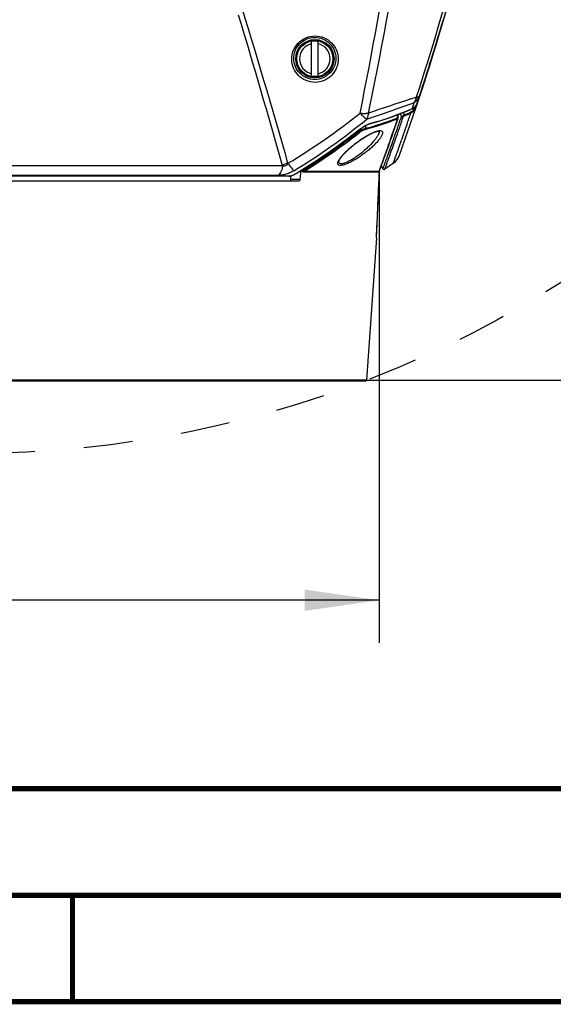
# Model space of a CAD drawing. Header units: millimetres. Extents: x 0 to 420, y 0 to 297.
# Tile 4 of 139: x 123 to 148, y 0 to 46. Entities that reach past the tile are written whole.
import ezdxf

# ---------------------------------------------------------------- set-up
doc = ezdxf.new("R2010")
doc.units = ezdxf.units.MM
doc.header["$LTSCALE"] = 23.1
doc.linetypes.add('DASHED', pattern=[0.2, 0.1, -0.1])
doc.layers.get('0').update_dxf_attribs({"linetype": 'CONTINUOUS'})
for name, color, linetype in [('02___PRT_ALL_AXES', 7, 'CONTINUOUS'), ('06___PRT_ALL_SURFS', 7, 'CONTINUOUS'), ('DIM_PILOTEES', 7, 'CONTINUOUS')]:
    doc.layers.add(name, color=color, linetype=linetype)
doc.styles.get("Standard").update_dxf_attribs({"font": 'txt', "width": 0.7})
doc.dimstyles.new('DIMSTYLE_4', dxfattribs={"dimtxt": 2.5, "dimasz": 3.5, "dimexe": 2, "dimexo": 0, "dimtad": 1, "dimdec": 0, "dimlfac": 5, "dimdsep": 46, "dimtxsty": 'Standard', "dimblk": '_FILLED', "dimblk1": '_FILLED', "dimblk2": '_FILLED', "dimcen": 0.09, "dimazin": 2, "dimtp": 0.5, "dimtm": 0.5, "dimtfac": 1, "dimtdec": 0, "dimtofl": 0, "dimtmove": 0, "dimatfit": 3, "dimldrblk": '_FILLED', "dimfxl": 0, "dimtolj": 1, "dimarcsym": 0})

# ---------------------------------------------------------------- blocks, each defined once
blk = doc.blocks.new('_FILLED')
at = {"color": 0, "linetype": 'ByBlock'}
blk.add_solid([(0, 0), (-1, 0.143), (-1, -0.143)], dxfattribs=at)
blk = doc.blocks.new('*D6')
at = {"layer": 'DIM_PILOTEES', "color": 2, "linetype": 'Continuous'}
for p, q in [((100.764, 38.988), (100.764, 16.863)), ((139.404, 38.988), (139.404, 16.863)), ((100.764, 18.863), (120.084, 18.863)), ((139.404, 18.863), (120.084, 18.863))]:
    blk.add_line(p, q, dxfattribs=at)
at = {"layer": 'DIM_PILOTEES', "color": 2, "linetype": 'Continuous', "xscale": 3.5, "yscale": 3.5, "zscale": 3.5, "rotation": 180}
blk.add_blockref('_FILLED', (100.764, 18.863), dxfattribs=at)
at = {"layer": 'DIM_PILOTEES', "color": 2, "linetype": 'Continuous', "xscale": 3.5, "yscale": 3.5, "zscale": 3.5}
blk.add_blockref('_FILLED', (139.404, 18.863), dxfattribs=at)
at = {"layer": 'DIM_PILOTEES', "color": 2, "linetype": 'Continuous', "insert": (120.084, 21.988), "char_height": 2.5, "width": 7.76786, "attachment_point": 2, "line_spacing_factor": 0.9}
blk.add_mtext('{\\ftxt;\\W0.0001;\\H0.0001;\\~}{\\ftxt;\\W2.0714285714;\\H2.5; }{\\ftxt;\\W0.0001;\\H0.0001;\\~}', dxfattribs=at)
blk = doc.blocks.new('*D7')
at = {"layer": 'DIM_PILOTEES', "color": 2, "linetype": 'Continuous'}
for p, q in [((159.145, 78.431), (177.767, 78.431)), ((175.767, 78.431), (175.767, 53.821)), ((175.767, 29.21), (175.767, 53.821)), ((129.447, 29.21), (177.767, 29.21))]:
    blk.add_line(p, q, dxfattribs=at)
at = {"layer": 'DIM_PILOTEES', "color": 2, "linetype": 'Continuous', "xscale": 3.5, "yscale": 3.5, "zscale": 3.5}
for p, rotation in [((175.767, 78.431), 90), ((175.767, 29.21), 270)]:
    blk.add_blockref('_FILLED', p, dxfattribs=dict(at, rotation=rotation))
at = {"layer": 'DIM_PILOTEES', "color": 2, "linetype": 'Continuous', "insert": (172.642, 54.35), "char_height": 2.5, "width": 17.41071, "attachment_point": 2, "rotation": 90, "line_spacing_factor": 0.9}
blk.add_mtext('{\\ftxt;\\W0.0001;\\H0.0001;\\~}{\\ftxt;\\W2.2857142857;\\H2.5; }{\\ftxt;\\W0.0001;\\H0.0001;\\~}{\\ftxt;\\W0.0001;\\H0.0001;\\~}{\\ftxt;\\W2.3571428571;\\H2.5; }{\\ftxt;\\W0.0001;\\H0.0001;\\~}', dxfattribs=at)

msp = doc.modelspace()

# ---------------------------------------------------------------- linework, layer by layer
at = {"color": 7, "linetype": 'Continuous'}
for p, q in [((136.2337, 43.4966), (136.2337, 45.1242)), ((136.5337, 43.4966), (136.5337, 45.1242)), ((141.0351, 42.2367), (140.962, 41.9689)), ((141.14, 42.122), (141.141, 42.1238)), ((141.14, 42.122), (141.141, 42.1238)), ((141.1416, 42.1235), (141.1551, 42.148)), ((141.2989, 42.5594), (141.2413, 42.3486)), ((141.2413, 42.3486), (141.2415, 42.3491)), ((140.2662, 41.5326), (140.2717, 41.6799)), ((140.2947, 41.5304), (140.3007, 41.6907)), ((140.4545, 41.5974), (140.4027, 41.7313)), ((140.4545, 41.5974), (140.4027, 41.7313)), ((140.5932, 41.6737), (140.5484, 41.7894)), ((140.5932, 41.6737), (140.5484, 41.7894)), ((140.9474, 41.9624), (140.962, 41.9689)), ((140.9474, 41.9626), (140.962, 41.9689)), ((141.0127, 41.8845), (140.9876, 41.9772)), ((141.0127, 41.8845), (140.9876, 41.9772)), ((141.0589, 42.0011), (141.0531, 42.0224)), ((138.4076, 40.9351), (138.4098, 40.9369)), ((138.4076, 40.9351), (138.4098, 40.9369)), ((138.42, 40.9397), (138.4204, 40.8695)), ((138.7584, 41.1639), (138.7551, 41.0306)), ((139.4056, 40.9074), (139.4072, 40.9071)), ((135.1232, 39.4007), (135.1221, 39.4046)), ((137.511, 39.4713), (137.511, 39.4714)), ((134.8616, 39.2815), (105.3058, 39.2815)), ((135.5068, 38.9219), (135.509, 38.9232)), ((135.5068, 38.9219), (135.509, 38.9232)), ((135.7233, 39.0528), (135.6854, 38.6334)), ((135.8066, 39.0788), (135.8081, 39.1057)), ((139.3758, 38.9714), (135.8563, 38.9714)), ((135.8626, 39.0767), (135.8662, 39.1421)), ((139.4012, 39.0165), (135.8771, 39.0165)), ((139.277, 35.8859), (139.4144, 39.0196)), ((139.4012, 39.0165), (139.4025, 39.0199)), ((104.5272, 38.5744), (135.6402, 38.5744)), ((104.9767, 38.8033), (135.1907, 38.8033)), ((135.1641, 38.7929), (105.0034, 38.7929)), ((134.6636, 38.8277), (105.5038, 38.8277)), ((135.2562, 38.6334), (135.2548, 38.8058)), ((135.6854, 38.6334), (135.2562, 38.6334)), ((139.3282, 37.054), (139.3378, 37.2735)), ((139.2862, 36.096), (139.2918, 36.2248)), ((139.2918, 36.2248), (139.2966, 36.3325)), ((139.277, 35.8859), (138.8102, 29.2102)), ((139.2793, 35.9391), (139.281, 35.9782)), ((138.8102, 29.2102), (101.3572, 29.2102)), ((138.7503, 29.1544), (101.4171, 29.1544)), ((409.86, 10.0737), (25.007, 10.0134))]:
    msp.add_line(p, q, dxfattribs=at)
for points in [[(142.0775, 44.9675), (142.4724, 46.2894), (142.8502, 47.6145), (143.2109, 48.9426), (143.5546, 50.2735), (143.8813, 51.607), (144.191, 52.9431), (144.4837, 54.2815), (144.7594, 55.622), (145.0182, 56.9646), (145.26, 58.309), (145.485, 59.6551), (145.693, 61.0028), (145.8842, 62.352), (146.0586, 63.7024), (146.2161, 65.054)], [(141.2415, 42.3491), (141.6654, 43.6487), (142.0775, 44.9675)], [(141.1128, 42.0809), (141.1136, 42.0818), (141.1176, 42.0868), (141.1218, 42.0923), (141.1259, 42.0981), (141.13, 42.1043), (141.1341, 42.1108), (141.1382, 42.1175), (141.1416, 42.1235)], [(141.1551, 42.148), (141.1759, 42.1885), (141.1954, 42.2303), (141.2137, 42.2735), (141.2307, 42.3179), (141.2415, 42.3491)], [(138.9663, 41.2524), (139.2924, 41.3459), (139.629, 41.4517), (139.9642, 41.5662), (140.2978, 41.6896), (140.6298, 41.8217), (140.9494, 41.958)], [(140.9494, 41.958), (140.9637, 41.9646), (140.9895, 41.9782), (141.0143, 41.9934), (141.038, 42.0102), (141.0607, 42.0285), (141.0822, 42.0482), (141.1025, 42.0692), (141.1128, 42.0809)], [(138.4122, 40.9337), (138.4324, 40.9494), (138.4663, 40.9751), (138.5002, 41), (138.5339, 41.024), (138.5673, 41.0471), (138.6004, 41.0692), (138.6331, 41.0903), (138.6652, 41.1103), (138.6968, 41.1292), (138.7276, 41.147), (138.7576, 41.1635), (138.7868, 41.1788), (138.8149, 41.1929), (138.842, 41.2057), (138.8679, 41.2171), (138.8925, 41.2273), (138.9157, 41.2361), (138.9375, 41.2437), (138.9578, 41.25), (138.9662, 41.2524)], [(139.4731, 39.1808), (139.5015, 39.2588), (139.5338, 39.3478), (139.57, 39.4476), (139.61, 39.5584), (139.6538, 39.6802), (139.7014, 39.8131), (139.7527, 39.9571), (139.8078, 40.1123), (139.8665, 40.2788), (139.9289, 40.4566), (139.9949, 40.6457), (140.0644, 40.8463), (140.1373, 41.0585), (140.2137, 41.2823), (140.2909, 41.5103)], [(140.2909, 41.5103), (140.2923, 41.5147), (140.2934, 41.5195), (140.2942, 41.5246), (140.2947, 41.5304)], [(135.5109, 38.9201), (135.9986, 39.2248), (136.4953, 39.5485), (136.9865, 39.8823), (137.4718, 40.2261), (137.9512, 40.5798), (138.4122, 40.9337)], [(137.511, 39.4714), (137.5112, 39.4745), (137.5122, 39.4817), (137.5145, 39.4916), (137.5182, 39.5038), (137.5235, 39.5182), (137.5306, 39.5345), (137.5394, 39.5527), (137.5502, 39.5726), (137.5629, 39.5941), (137.5776, 39.6173), (137.5943, 39.6419), (137.6131, 39.668), (137.634, 39.6957), (137.6571, 39.7247), (137.6823, 39.7552), (137.7099, 39.7872), (137.7398, 39.8207), (137.7722, 39.8557), (137.8071, 39.8922), (137.8449, 39.9304), (137.8859, 39.9706), (137.9302, 40.0128), (137.9784, 40.0573), (138.0296, 40.1033), (138.0834, 40.15), (138.1387, 40.1969), (138.1946, 40.2429), (138.2508, 40.2879), (138.3068, 40.3316), (138.3624, 40.3739), (138.4176, 40.4147), (138.4722, 40.4541), (138.5259, 40.4919), (138.5789, 40.5281), (138.6309, 40.5628), (138.6819, 40.5959), (138.7318, 40.6274), (138.7807, 40.6572), (138.8284, 40.6855), (138.8747, 40.712), (138.9194, 40.7368), (138.9624, 40.7597), (139.0034, 40.7807), (139.0424, 40.7999), (139.0795, 40.8172), (139.1148, 40.8329), (139.1483, 40.847), (139.1802, 40.8596), (139.2104, 40.8707), (139.2387, 40.8803), (139.2651, 40.8883), (139.2894, 40.8949), (139.3115, 40.9002), (139.3314, 40.904), (139.349, 40.9067), (139.3645, 40.9084), (139.3778, 40.9091), (139.3892, 40.9091), (139.3985, 40.9085), (139.4056, 40.9074)], [(135.164, 38.7929), (135.1701, 38.7929), (135.1875, 38.7939), (135.2052, 38.7959), (135.2235, 38.7988), (135.2422, 38.8027), (135.2614, 38.8075), (135.2812, 38.8131), (135.3013, 38.8196), (135.322, 38.8268), (135.3431, 38.8349), (135.3646, 38.8438), (135.3864, 38.8535), (135.4086, 38.864), (135.4312, 38.8752), (135.454, 38.8873), (135.4771, 38.9001), (135.5005, 38.9138), (135.5109, 38.9201)], [(139.374, 38.099), (139.3889, 38.4391), (139.397, 38.6229), (139.4055, 38.8164), (139.4144, 39.0196)], [(139.4129, 39.0161), (139.4279, 39.0572), (139.4731, 39.1808)], [(139.3378, 37.2735), (139.3485, 37.519), (139.3544, 37.6524), (139.3606, 37.7933), (139.3671, 37.942), (139.374, 38.099)], [(139.3119, 36.6839), (139.3196, 36.8584), (139.3282, 37.054)], [(139.2966, 36.3325), (139.3021, 36.4586), (139.3052, 36.5289), (139.3084, 36.604), (139.3119, 36.6839)], [(139.281, 35.9782), (139.2833, 36.03), (139.2847, 36.0611), (139.2862, 36.096)], [(139.2777, 35.9019), (139.2781, 35.9116), (139.2787, 35.924), (139.2793, 35.9391)]]:
    msp.add_lwpolyline(points, dxfattribs=at)
at = {"color": 7, "linetype": 'Continuous', "const_width": 0.25}
for points in [[(409.8307, 10.048), (25, 10)], [(20, 5), (415, 5)], [(125, 0), (125, 5)], [(420, 0), (0, 0)]]:
    msp.add_lwpolyline(points, dxfattribs=at)
at = {"color": 2, "linetype": 'DASHED'}
msp.add_circle((120.1827, 77.6871), 51.9325, dxfattribs=at)
at = {"color": 7, "linetype": 'Continuous'}
for radius in [0.8597, 0.8563, 0.8508]:
    msp.add_circle((136.3837, 44.3104), radius, dxfattribs=at)
for centre, radius, start, end in [((36.8837, 77.1104), 110, 340.164037, 360), ((-144.2655, -39.5564), 290.3313, 15.781451, 17.379195), ((-189.2512, -51.2709), 336.5247, 15.609584, 16.864864), ((36.9054, 77.105), 109.9726, 342.294644, 343.648859), ((136.3837, 44.3104), 0.7203, 102.01971, 257.98029), ((136.3837, 44.3104), 0.8275, 79.55614, 100.44386), ((136.3837, 44.3104), 0.7203, 282.01971, 77.98029), ((136.3837, 44.3104), 0.8275, 259.55614, 280.44386), ((36.8727, 77.1154), 110.007, 341.576293, 342.294666), ((139.9377, 42.5823), 1.3155, 333.18472, 339.12507), ((140.9058, 42.2517), 0.2676, 325.86648, 326.82285), ((140.0888, 42.7247), 1.2117, 330.27139, 333.01384), ((139.905, 42.5951), 1.3506, 339.10781, 341.48008), ((140.0424, 42.7477), 1.2635, 333.03768, 339.34745), ((140.0125, 42.7596), 1.2956, 339.32233, 339.71008), ((140.004, 42.7627), 1.3047, 339.71169, 341.49682), ((119.4692, 65.5127), 30.4448, 300.94247, 308.71032), ((135.2378, 54.9242), 14.1636, 285.33592, 293.77327), ((134.7696, 55.3972), 14.9467, 292.90549, 294.19299), ((134.7861, 55.4175), 14.9203, 292.90549, 294.19299), ((139.932, 42.5659), 1.2605, 333.377, 335.66886), ((140.7456, 42.4022), 0.4867, 316.63474, 318.81805), ((140.7399, 42.4072), 0.4942, 318.8144, 319.58085), ((141.0268, 42.1627), 0.1173, 319.61278, 321.16126), ((119.9185, 64.5559), 29.8376, 301.24978, 309.30103), ((134.9942, 54.8057), 14.3189, 285.18706, 291.57259), ((134.9977, 54.8613), 14.3322, 285.92663, 291.56772), ((139.1525, 40.6498), 0.6379, 105.34251, 107.41998), ((43.1396, 74.2754), 102.5158, 339.885008, 341.345499), ((119.4976, 65.0848), 30.6724, 301.46744, 308.0622), ((119.5023, 65.1387), 30.7715, 302.11823, 307.93586), ((119.51, 65.1435), 30.8302, 302.06475, 307.92849), ((135.118, 54.4685), 13.9214, 285.14464, 285.89387), ((139.226, 40.9066), 0.1803, 355.75339, 0.26411), ((139.6047, 40.0558), 0.8, 306.01381, 340.16404), ((139.4357, 38.9673), 0.0601, 125.08754, 176.07152), ((139.6346, 39.1672), 0.06, 210, 305.17276), ((138.7503, 29.2144), 0.06, 270, 356)]:
    msp.add_arc(centre, radius, start, end, dxfattribs=at)
for points, knots in [([(136.3937, 43.1998), (136.249, 43.1994), (135.9594, 43.2569), (135.5986, 43.5003), (135.3598, 43.8561), (135.2717, 44.2732), (135.347, 44.697), (135.5826, 45.0673), (135.9496, 45.3215), (136.2456, 45.3811), (136.3924, 45.3806)], [0, 0, 0, 0, 0.127265, 0.2515686, 0.373552, 0.4949046, 0.617534, 0.7428492, 0.8709228, 1, 1, 1, 1]), ([(136.3924, 45.3806), (136.5369, 45.38), (136.8254, 45.3207), (137.1835, 45.076), (137.4196, 44.7213), (137.5066, 44.307), (137.4325, 43.8858), (137.1993, 43.5164), (136.8347, 43.2614), (136.54, 43.2003), (136.3937, 43.1998)], [0, 0, 0, 0, 0.1276158, 0.2521094, 0.3739215, 0.4948637, 0.6171639, 0.7424843, 0.8707977, 1, 1, 1, 1]), ([(136.3837, 43.3348), (136.2519, 43.3343), (135.9889, 43.3866), (135.662, 43.6077), (135.4464, 43.9294), (135.3664, 44.3059), (135.4333, 44.6895), (135.6459, 45.0266), (135.9794, 45.2594), (136.2497, 45.3142), (136.3837, 45.3137)], [0, 0, 0, 0, 0.1276983, 0.251825, 0.373215, 0.4938801, 0.6160499, 0.741404, 0.8700856, 1, 1, 1, 1]), ([(136.3837, 45.3137), (136.5153, 45.3132), (136.7774, 45.2591), (137.1017, 45.0367), (137.3145, 44.716), (137.393, 44.3424), (137.3272, 43.9616), (137.1172, 43.6256), (136.7862, 43.3919), (136.5173, 43.3354), (136.3837, 43.3348)], [0, 0, 0, 0, 0.1281374, 0.2525211, 0.3737319, 0.4939135, 0.6156652, 0.7409852, 0.8699366, 1, 1, 1, 1]), ([(141.14, 42.122), (141.1403, 42.1222), (141.141, 42.1226), (141.1414, 42.1232), (141.1416, 42.1235)], [0, 0, 0, 0, 0.5227031, 1, 1, 1, 1]), ([(141.1624, 42.1621), (141.1677, 42.1615), (141.1751, 42.1606), (141.1848, 42.1635), (141.1857, 42.1661)], [0, 0, 0, 0, 0.6624736, 1, 1, 1, 1]), ([(140.075, 39.4087), (140.0756, 39.4093), (140.0761, 39.4128), (140.0793, 39.4196), (140.0832, 39.4317), (140.0894, 39.4482), (140.097, 39.4696), (140.1107, 39.5076), (140.132, 39.5668), (140.1625, 39.6519), (140.1996, 39.7556), (140.2431, 39.8777), (140.293, 40.0182), (140.349, 40.1766), (140.4357, 40.4232), (140.5581, 40.7745), (140.7204, 41.2465), (140.8346, 41.5838), (140.8949, 41.7633)], [0, 0, 0, 0, 0.0010144, 0.0040564, 0.009124, 0.016215, 0.0253265, 0.0364542, 0.0647368, 0.101011, 0.145211, 0.1972575, 0.2570583, 0.3245096, 0.3994958, 0.5715609, 0.7721404, 1, 1, 1, 1]), ([(140.4545, 41.5974), (140.4629, 41.6009), (140.4834, 41.6112), (140.5299, 41.6361), (140.5679, 41.6578), (140.5932, 41.6737)], [0, 0, 0, 0, 0.1729068, 0.4331429, 1, 1, 1, 1]), ([(140.5932, 41.6737), (140.5941, 41.6695), (140.5962, 41.6545), (140.5933, 41.6381), (140.587, 41.6291)], [0, 0, 0, 0, 0.279537, 1, 1, 1, 1]), ([(140.8949, 41.7633), (140.9058, 41.7684), (140.9499, 41.7911), (140.9898, 41.8217), (141.0166, 41.848)], [0, 0, 0, 0, 0.2428806, 1, 1, 1, 1]), ([(140.9006, 41.8077), (140.9015, 41.8035), (140.9037, 41.7887), (140.9011, 41.7723), (140.8949, 41.7633)], [0, 0, 0, 0, 0.2803856, 1, 1, 1, 1]), ([(140.9006, 41.8077), (140.9106, 41.8122), (140.9512, 41.8326), (140.988, 41.8605), (141.0127, 41.8845)], [0, 0, 0, 0, 0.2418328, 1, 1, 1, 1]), ([(140.962, 41.9689), (140.9745, 41.9746), (141.0249, 42.0006), (141.0699, 42.0368), (141.0994, 42.068)], [0, 0, 0, 0, 0.2418434, 1, 1, 1, 1]), ([(141.0127, 41.8845), (141.0189, 41.8924), (141.0291, 41.9108), (141.045, 41.9497), (141.0538, 41.9805), (141.0589, 42.0011)], [0, 0, 0, 0, 0.2403168, 0.4958137, 1, 1, 1, 1]), ([(141.0127, 41.8845), (141.0142, 41.8812), (141.0189, 41.8698), (141.0202, 41.856), (141.0166, 41.848)], [0, 0, 0, 0, 0.2941302, 1, 1, 1, 1]), ([(141.0166, 41.848), (141.0363, 41.8672), (141.0706, 41.9132), (141.0985, 41.9627), (141.1117, 41.9888)], [0, 0, 0, 0, 0.4848084, 1, 1, 1, 1]), ([(141.0589, 42.0011), (141.0698, 41.996), (141.0852, 41.9899), (141.1029, 41.9867), (141.11, 41.9872), (141.1117, 41.9888)], [0, 0, 0, 0, 0.6536504, 0.8735435, 1, 1, 1, 1]), ([(138.4098, 40.9369), (138.4988, 41.0064), (138.6355, 41.1023), (138.8231, 41.205), (138.9164, 41.2443), (138.9616, 41.2584)], [0, 0, 0, 0, 0.5282071, 0.7785559, 1, 1, 1, 1]), ([(138.9838, 41.265), (138.9826, 41.2634), (138.978, 41.2578), (138.9714, 41.2538), (138.9663, 41.2524)], [0, 0, 0, 0, 0.2645321, 1, 1, 1, 1]), ([(139.5827, 39.1372), (139.5828, 39.1381), (139.5845, 39.1413), (139.5868, 39.1489), (139.5916, 39.1612), (139.5979, 39.1787), (139.6062, 39.201), (139.6208, 39.2407), (139.6435, 39.3027), (139.6761, 39.3917), (139.7157, 39.5002), (139.7622, 39.6279), (139.8376, 39.8362), (139.9478, 40.1428), (140.0977, 40.5651), (140.2699, 41.0579), (140.3908, 41.41), (140.4545, 41.5974)], [0, 0, 0, 0, 0.0010162, 0.0040639, 0.009142, 0.0162478, 0.0253779, 0.0365279, 0.064865, 0.1012048, 0.1454778, 0.1976005, 0.2574756, 0.4000298, 0.5721174, 0.7725492, 1, 1, 1, 1]), ([(139.6692, 39.1182), (139.6698, 39.1189), (139.6704, 39.1225), (139.6737, 39.1297), (139.6779, 39.1423), (139.6845, 39.1596), (139.6926, 39.1821), (139.7072, 39.2218), (139.7299, 39.2838), (139.7624, 39.3729), (139.8019, 39.4814), (139.8482, 39.6093), (139.9013, 39.7563), (139.9608, 39.9221), (140.0529, 40.1801), (140.1828, 40.5473), (140.3545, 41.0405), (140.475, 41.3928), (140.5385, 41.5803)], [0, 0, 0, 0, 0.0010162, 0.0040643, 0.009143, 0.0162498, 0.0253812, 0.0365326, 0.0648734, 0.1012174, 0.1454951, 0.1976226, 0.2575022, 0.3250232, 0.4000629, 0.5721508, 0.7725728, 1, 1, 1, 1]), ([(140.259, 41.4899), (140.2609, 41.4925), (140.2677, 41.5057), (140.2681, 41.5214), (140.2662, 41.5326)], [0, 0, 0, 0, 0.2243896, 1, 1, 1, 1]), ([(140.2697, 41.4846), (140.2701, 41.4859), (140.2709, 41.4883), (140.2688, 41.4918), (140.2639, 41.4916), (140.2609, 41.4906), (140.259, 41.4899)], [0, 0, 0, 0, 0.2379138, 0.4088939, 0.6397597, 1, 1, 1, 1]), ([(140.2947, 41.5304), (140.2948, 41.5331), (140.2861, 41.5345), (140.2777, 41.534), (140.2702, 41.5332), (140.2662, 41.5326)], [0, 0, 0, 0, 0.2762339, 0.5832964, 1, 1, 1, 1]), ([(140.2697, 41.4846), (140.2722, 41.4861), (140.2814, 41.4926), (140.2883, 41.5024), (140.2909, 41.5103)], [0, 0, 0, 0, 0.2581709, 1, 1, 1, 1]), ([(140.4545, 41.5974), (140.4639, 41.5852), (140.4923, 41.5678), (140.5256, 41.5725), (140.5385, 41.5803)], [0, 0, 0, 0, 0.506367, 1, 1, 1, 1]), ([(140.5385, 41.5803), (140.5417, 41.5898), (140.5568, 41.6084), (140.5748, 41.6239), (140.587, 41.6291)], [0, 0, 0, 0, 0.4302877, 1, 1, 1, 1]), ([(139.5634, 40.8388), (139.5645, 40.8067), (139.5436, 40.7316), (139.4823, 40.6191), (139.3899, 40.4916), (139.2713, 40.3551), (139.1308, 40.213), (138.9718, 40.0689), (138.7978, 39.9257), (138.6119, 39.7865), (138.418, 39.6548), (138.2211, 39.5351), (138.0279, 39.4325), (137.848, 39.3538), (137.71, 39.3099), (137.6146, 39.2955), (137.5487, 39.2946), (137.4896, 39.3124), (137.4638, 39.3574), (137.4617, 39.3814), (137.4621, 39.3938)], [0, 0, 0, 0, 0.034843, 0.0816161, 0.138852, 0.2046006, 0.2771245, 0.3549289, 0.4366493, 0.5208963, 0.6060671, 0.6901, 0.7701734, 0.8424587, 0.9023477, 0.9263747, 0.9461346, 0.9744735, 0.9865852, 1, 1, 1, 1]), ([(137.4621, 39.3938), (137.4633, 39.4256), (137.4877, 39.4983), (137.5524, 39.6074), (137.6474, 39.7312), (137.7675, 39.8643), (137.9084, 40.0034), (138.0665, 40.1452), (138.2384, 40.287), (138.4209, 40.4256), (138.6104, 40.5577), (138.8027, 40.6792), (138.9915, 40.7846), (139.1686, 40.8671), (139.3055, 40.9146), (139.4012, 40.9319), (139.4686, 40.9347), (139.5294, 40.919), (139.559, 40.8753), (139.5629, 40.8512), (139.5634, 40.8388)], [0, 0, 0, 0, 0.0346277, 0.0812683, 0.1384227, 0.2041092, 0.276528, 0.3541186, 0.4354722, 0.519197, 0.6037464, 0.687188, 0.7669, 0.83927, 0.8997899, 0.9243027, 0.9446154, 0.9740578, 0.9865011, 1, 1, 1, 1]), ([(139.4057, 40.8933), (139.4033, 40.8593), (139.3799, 40.7839), (139.32, 40.6696), (139.2343, 40.5431), (139.0855, 40.3573), (138.9072, 40.1729), (138.7074, 39.9923), (138.5436, 39.8575), (138.3723, 39.7294), (138.1974, 39.6122), (138.0248, 39.5111), (137.8841, 39.4428), (137.7789, 39.4033), (137.7102, 39.3836), (137.65, 39.3732), (137.5992, 39.3726), (137.5583, 39.3822), (137.5283, 39.4035), (137.5123, 39.4354), (137.5105, 39.459), (137.511, 39.4713)], [0, 0, 0, 0, 0.0394109, 0.0898182, 0.1493234, 0.2160665, 0.365371, 0.4455802, 0.5279324, 0.6110585, 0.6931386, 0.7715698, 0.8426269, 0.8739395, 0.9016221, 0.9252099, 0.9445562, 0.9600855, 0.9730996, 0.9857357, 1, 1, 1, 1]), ([(138.4076, 40.9351), (138.4081, 40.9348), (138.4094, 40.934), (138.4114, 40.9331), (138.4122, 40.9337)], [0, 0, 0, 0, 0.3750772, 1, 1, 1, 1]), ([(138.4607, 40.8253), (138.454, 40.8295), (138.4403, 40.8445), (138.4274, 40.8596), (138.42, 40.8692)], [0, 0, 0, 0, 0.3953102, 1, 1, 1, 1]), ([(138.7551, 41.0306), (138.729, 41.0246), (138.6738, 41.0063), (138.5603, 40.9555), (138.4759, 40.906), (138.4204, 40.8695)], [0, 0, 0, 0, 0.2158761, 0.4654358, 1, 1, 1, 1]), ([(138.7453, 40.9869), (138.7224, 40.9807), (138.6745, 40.9618), (138.5776, 40.9104), (138.5068, 40.8612), (138.4607, 40.8253)], [0, 0, 0, 0, 0.2168509, 0.4671566, 1, 1, 1, 1]), ([(138.7453, 40.9869), (138.7474, 40.9897), (138.7549, 41.0029), (138.7564, 41.019), (138.7551, 41.0306)], [0, 0, 0, 0, 0.2269175, 1, 1, 1, 1]), ([(135.1221, 39.4047), (135.0726, 39.3905), (134.9818, 39.357), (134.8972, 39.3089), (134.8616, 39.2815)], [0, 0, 0, 0, 0.5340388, 1, 1, 1, 1]), ([(135.1232, 39.4007), (135.106, 39.3755), (135.0723, 39.325), (135.0064, 39.265), (134.9255, 39.2485), (134.879, 39.2681), (134.8616, 39.2815)], [0, 0, 0, 0, 0.2812081, 0.5610186, 0.7975958, 1, 1, 1, 1]), ([(135.1232, 39.4007), (135.1734, 39.326), (135.2447, 39.2241), (135.3385, 39.108), (135.3787, 39.0643), (135.3973, 39.0474)], [0, 0, 0, 0, 0.6030407, 0.8318406, 1, 1, 1, 1]), ([(134.8616, 39.2815), (134.857, 39.1938), (134.8203, 39.0259), (134.7234, 38.8814), (134.6636, 38.8277)], [0, 0, 0, 0, 0.5224396, 1, 1, 1, 1]), ([(135.3973, 39.0474), (135.3306, 39.0069), (135.1959, 38.9385), (134.9997, 38.8675), (134.8447, 38.8357), (134.7369, 38.828), (134.6865, 38.8277), (134.6636, 38.8277)], [0, 0, 0, 0, 0.3017016, 0.5825015, 0.8048584, 0.9113569, 1, 1, 1, 1]), ([(135.1907, 38.8033), (135.2135, 38.8033), (135.2642, 38.8116), (135.3722, 38.8471), (135.4534, 38.8892), (135.5068, 38.9219)], [0, 0, 0, 0, 0.2005956, 0.448175, 1, 1, 1, 1]), ([(135.5109, 38.9201), (135.5107, 38.9199), (135.5091, 38.9198), (135.5078, 38.921), (135.5068, 38.9219)], [0, 0, 0, 0, 0.1498877, 1, 1, 1, 1]), ([(135.8563, 38.9714), (135.8484, 38.9714), (135.8302, 38.9784), (135.8139, 39.0052), (135.8062, 39.0399), (135.8058, 39.0655), (135.8066, 39.0788)], [0, 0, 0, 0, 0.1836439, 0.4124697, 0.6938495, 1, 1, 1, 1]), ([(135.8626, 39.0767), (135.8572, 39.077), (135.8386, 39.078), (135.8199, 39.0788), (135.8066, 39.0788)], [0, 0, 0, 0, 0.2851685, 1, 1, 1, 1]), ([(135.8771, 39.0165), (135.8718, 39.0153), (135.8622, 39.015), (135.8544, 39.0242), (135.8524, 39.0337), (135.8529, 39.0441), (135.8558, 39.0588), (135.8596, 39.0696), (135.8626, 39.0767)], [0, 0, 0, 0, 0.2075996, 0.3121991, 0.4326962, 0.5669077, 0.7084234, 1, 1, 1, 1]), ([(135.8771, 39.0165), (135.874, 39.0138), (135.8626, 39.0014), (135.857, 38.9842), (135.8563, 38.9714)], [0, 0, 0, 0, 0.2383966, 1, 1, 1, 1]), ([(139.4119, 39.0068), (139.4089, 38.9956), (139.4006, 38.9772), (139.3821, 38.9714), (139.3758, 38.9714)], [0, 0, 0, 0, 0.6478935, 1, 1, 1, 1]), ([(139.4129, 39.0161), (139.4122, 39.0144), (139.411, 39.0113), (139.405, 39.011), (139.4027, 39.0144), (139.4012, 39.0165)], [0, 0, 0, 0, 0.3409706, 0.5215659, 1, 1, 1, 1]), ([(139.4144, 39.0196), (139.4142, 39.0182), (139.4135, 39.014), (139.4126, 39.0097), (139.4119, 39.0068)], [0, 0, 0, 0, 0.3111166, 1, 1, 1, 1]), ([(135.1641, 38.7929), (135.1712, 38.7929), (135.181, 38.7959), (135.1888, 38.8016), (135.1907, 38.8033)], [0, 0, 0, 0, 0.7380986, 1, 1, 1, 1]), ([(135.216, 38.5744), (135.2211, 38.5744), (135.2322, 38.5776), (135.2454, 38.5906), (135.2543, 38.61), (135.2562, 38.6253), (135.2562, 38.6334)], [0, 0, 0, 0, 0.1951625, 0.41979, 0.6910042, 1, 1, 1, 1]), ([(135.6854, 38.6334), (135.6847, 38.6252), (135.6811, 38.6098), (135.6688, 38.5865), (135.6512, 38.5744), (135.6402, 38.5744)], [0, 0, 0, 0, 0.3097622, 0.5848627, 1, 1, 1, 1])]:
    msp.add_open_spline(points, degree=3, knots=knots, dxfattribs=at)
for points in [[(141.1298, 42.1053), (141.1334, 42.1108), (141.1368, 42.1164), (141.14, 42.122)], [(140.962, 41.9689), (140.9589, 41.9642), (140.9545, 41.9602), (140.9494, 41.958)], [(141.1162, 42.0867), (141.1154, 42.0846), (141.1143, 42.0826), (141.1128, 42.0809)], [(141.1182, 42.0892), (141.1214, 42.0932), (141.1244, 42.0973), (141.1273, 42.1016)]]:
    msp.add_open_spline(points, degree=3, dxfattribs=at)
at = {"layer": '02___PRT_ALL_AXES', "color": 7, "linetype": 'Continuous'}
msp.add_line((140.075, 39.4087), (139.6692, 39.1182), dxfattribs=at)
msp.add_circle((136.3837, 44.3104), 0.9, dxfattribs=at)
at = {"layer": '06___PRT_ALL_SURFS', "color": 7, "linetype": 'Continuous'}
for p, q in [((140.8904, 42.4188), (140.8984, 42.4215)), ((140.8984, 42.4215), (141.1479, 42.5043)), ((139.4144, 39.0204), (139.4158, 39.0243)), ((139.5057, 39.2705), (139.5827, 39.1372))]:
    msp.add_line(p, q, dxfattribs=at)
for centre, radius, start, end in [((-29.8183, 75.9367), 171.7625, 348.521568, 351.437147), ((-11.9524, 73.6869), 154.1924, 348.047096, 350.393453), ((36.8162, 77.132), 110.054, 341.690998, 343.648397), ((36.8837, 77.1104), 110, 341.577291, 342.928323), ((-196.925, 1012.0751), 1027.0363, 289.0809747, 289.2119361), ((326.8865, -517.3419), 589.8531, 108.3804583, 108.5846826)]:
    msp.add_arc(centre, radius, start, end, dxfattribs=at)
for points, knots in [([(146.4066, 69.6837), (146.2544, 67.3547), (145.8031, 62.7178), (144.6897, 55.8414), (143.1556, 49.0926), (141.8595, 44.6801), (141.1479, 42.5043)], [0, 0, 0, 0, 0.2523038, 0.5032288, 0.7525316, 1, 1, 1, 1]), ([(141.2989, 42.5594), (141.2752, 42.4942), (141.2036, 42.3694), (141.0953, 42.2752), (141.0351, 42.2367)], [0, 0, 0, 0, 0.4923583, 1, 1, 1, 1]), ([(141.1479, 42.5043), (141.1429, 42.4793), (141.1196, 42.3849), (141.0773, 42.2946), (141.0351, 42.2367)], [0, 0, 0, 0, 0.2624306, 1, 1, 1, 1]), ([(141.1479, 42.5043), (141.1667, 42.5052), (141.201, 42.5085), (141.2539, 42.5204), (141.2895, 42.5406), (141.2989, 42.5594)], [0, 0, 0, 0, 0.3412928, 0.6180311, 1, 1, 1, 1]), ([(138.5089, 41.7561), (138.5657, 41.6937), (138.647, 41.6096), (138.7519, 41.5149), (138.797, 41.4802), (138.8174, 41.4667)], [0, 0, 0, 0, 0.5974789, 0.8272098, 1, 1, 1, 1]), ([(138.5089, 41.7561), (138.5775, 41.7477), (138.707, 41.7381), (138.837, 41.7441), (138.8969, 41.7525)], [0, 0, 0, 0, 0.5336844, 1, 1, 1, 1]), ([(138.8969, 41.7525), (138.8949, 41.7255), (138.8835, 41.627), (138.8535, 41.5293), (138.8174, 41.4667)], [0, 0, 0, 0, 0.2724362, 1, 1, 1, 1])]:
    msp.add_open_spline(points, degree=3, knots=knots, dxfattribs=at)

# ---------------------------------------------------------------- dimensions: what is measured, and where the dimension line sits
at = {"layer": 'DIM_PILOTEES', "color": 2, "linetype": 'Continuous'}
dim = msp.add_linear_dim(base=(175.7674, 78.4308), p1=(129.447, 29.2102), p2=(159.1451, 78.4308), angle=90, text='{\\ftxt;\\W0.0001;\\H0.0001;\\~}{\\ftxt;\\W2.2857142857;\\H2.5; }{\\ftxt;\\W0.0001;\\H0.0001;\\~}{\\ftxt;\\W0.0001;\\H0.0001;\\~}{\\ftxt;\\W2.3571428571;\\H2.5; }{\\ftxt;\\W0.0001;\\H0.0001;\\~}', dimstyle='DIMSTYLE_4', dxfattribs=at)
dim.commit()
dim.dimension.update_dxf_attribs({"geometry": '*D7', "text_midpoint": (175.7674, 54.2604), "dimtype": 160})
dim = msp.add_linear_dim(base=(139.4038, 18.8629), p1=(100.7637, 38.9877), p2=(139.4038, 38.9877), text='{\\ftxt;\\W0.0001;\\H0.0001;\\~}{\\ftxt;\\W2.0714285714;\\H2.5; }{\\ftxt;\\W0.0001;\\H0.0001;\\~}', dimstyle='DIMSTYLE_4', dxfattribs=at)
dim.commit()
dim.dimension.update_dxf_attribs({"geometry": '*D6', "text_midpoint": (119.7266, 18.8629), "dimtype": 160})

doc.saveas('drawing.dxf')
